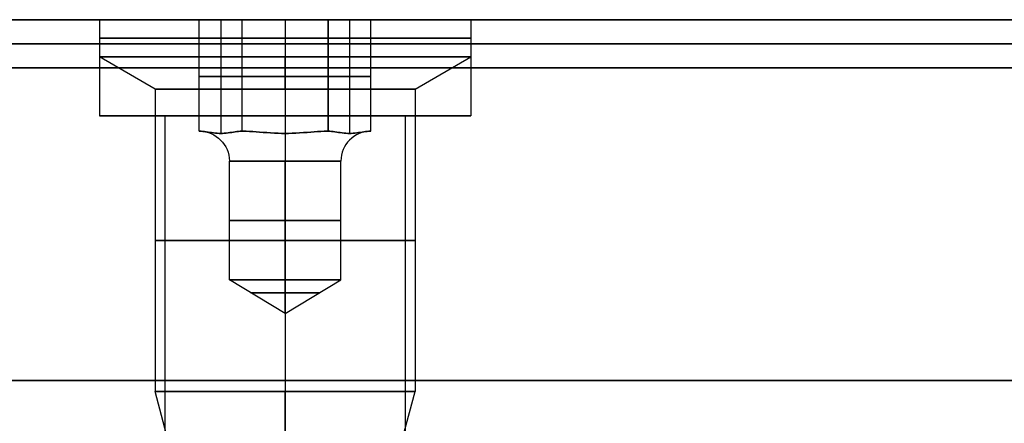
# Model space of a CAD drawing. Header units: millimetres. Extents: x -429 to 422, y -262 to 259.
# Tile 22 of 256: x -409 to -388, y 202 to 210. Entities that reach past the tile are written whole.
import ezdxf

# ---------------------------------------------------------------- set-up
doc = ezdxf.new("R2010")
doc.units = ezdxf.units.MM
doc.layers.add('Default', color=7, linetype='Continuous', true_color=0x000000)

msp = doc.modelspace()

# ---------------------------------------------------------------- linework, layer by layer
at = {"layer": 'Default'}
for p, q in [((-427.127, 210.065, 1342.822), (420.873, 210.065, 1342.822)), ((420.873, 210.065, 772.822), (-427.127, 210.065, 772.822)), ((420.873, 210.065, 1057.822), (-427.127, 210.065, 1057.822)), ((-406.991, 208.065, 880.822), (-405.627, 208.065, 880.822)), ((-403.127, 208.065, 876.959), (-403.127, 208.065, 878.322)), ((-403.127, 208.065, 883.322), (-403.127, 208.065, 884.686)), ((-400.627, 208.065, 880.822), (-399.264, 208.065, 880.822))]:
    msp.add_line(p, q, dxfattribs=at)
at = {"layer": 'Default', "color": 9, "true_color": 0xbebcba}
for p, q in [((-406.991, 210.065, 880.822), (-404.912, 210.065, 880.822)), ((-406.991, 210.065, 880.822), (-406.991, 209.292, 880.822)), ((-404.466, 210.065, 880.049), (-404.466, 207.702, 880.049)), ((-404.466, 210.065, 881.595), (-404.466, 207.702, 881.595)), ((-403.127, 210.065, 879.277), (-403.127, 207.702, 879.277)), ((-403.127, 210.065, 882.368), (-403.127, 207.702, 882.368)), ((-403.127, 210.065, 876.959), (-403.127, 210.065, 879.277)), ((-403.127, 210.065, 882.368), (-403.127, 210.065, 884.686)), ((-403.127, 210.065, 884.686), (-403.127, 209.292, 884.686)), ((-403.127, 210.065, 876.959), (-403.127, 209.292, 876.959)), ((-401.789, 210.065, 881.595), (-401.789, 207.702, 881.595)), ((-401.789, 210.065, 880.049), (-401.789, 207.702, 880.049)), ((-401.343, 210.065, 880.822), (-399.264, 210.065, 880.822)), ((-399.264, 210.065, 880.822), (-399.264, 209.292, 880.822)), ((-405.832, 208.623, 880.822), (-406.991, 209.292, 880.822)), ((-403.127, 208.623, 883.527), (-403.127, 209.292, 884.686)), ((-403.127, 208.623, 878.118), (-403.127, 209.292, 876.959)), ((-400.423, 208.623, 880.822), (-399.264, 209.292, 880.822)), ((-404.912, 208.883, 880.822), (-404.02, 208.883, 879.277)), ((-404.02, 208.883, 882.368), (-404.912, 208.883, 880.822)), ((-404.02, 208.883, 879.277), (-402.235, 208.883, 879.277)), ((-402.235, 208.883, 882.368), (-404.02, 208.883, 882.368)), ((-401.343, 208.883, 880.822), (-402.235, 208.883, 882.368)), ((-402.235, 208.883, 879.277), (-401.343, 208.883, 880.822)), ((-405.832, 208.623, 880.822), (-405.832, 202.338, 880.822)), ((-403.127, 208.623, 883.527), (-403.127, 202.338, 883.527)), ((-403.127, 208.623, 878.118), (-403.127, 202.338, 878.118)), ((-400.423, 208.623, 880.822), (-400.423, 202.338, 880.822)), ((-404.912, 207.747, 880.822), (-404.905, 207.747, 880.822)), ((-404.908, 207.747, 880.829), (-404.908, 207.747, 880.816)), ((-404.023, 207.747, 879.283), (-404.016, 207.747, 879.283)), ((-404.023, 207.747, 882.361), (-404.016, 207.747, 882.361)), ((-404.016, 207.747, 879.283), (-404.016, 207.747, 879.277)), ((-404.016, 207.747, 882.368), (-404.016, 207.747, 882.361)), ((-402.239, 207.747, 879.283), (-402.239, 207.747, 879.277)), ((-402.239, 207.747, 879.283), (-402.231, 207.747, 879.283)), ((-402.239, 207.747, 882.368), (-402.239, 207.747, 882.361)), ((-402.239, 207.747, 882.361), (-402.231, 207.747, 882.361)), ((-401.35, 207.747, 880.822), (-401.343, 207.747, 880.822)), ((-401.347, 207.747, 880.829), (-401.347, 207.747, 880.816)), ((-404.286, 204.656, 880.822), (-404.286, 207.128, 880.822)), ((-403.127, 204.656, 879.663), (-403.127, 207.128, 879.663)), ((-403.127, 204.656, 881.981), (-403.127, 207.128, 881.981)), ((-401.968, 204.656, 880.822), (-401.968, 207.128, 880.822)), ((-403.127, 203.959, 880.822), (-404.286, 204.656, 880.822)), ((-403.127, 203.959, 880.822), (-401.968, 204.656, 880.822)), ((-403.127, 203.959, 880.822), (-403.127, 204.656, 879.663)), ((-403.127, 203.959, 880.822), (-403.127, 204.656, 881.981)), ((-405.347, 200.528, 880.822), (-405.832, 202.338, 880.822)), ((-403.127, 201.024, 883.175), (-403.127, 202.338, 883.527)), ((-403.127, 200.034, 878.735), (-403.127, 202.338, 878.118)), ((-401.18, 199.511, 880.822), (-400.423, 202.338, 880.822))]:
    msp.add_line(p, q, dxfattribs=at)
at = {"layer": 'Default', "color": 9, "true_color": 0xbebcba, "extrusion": (0, -1, 0)}
for centre, radius in [((-403.127, 880.822, -209.678), 3.864), ((-403.127, 880.822, -205.48), 2.705)]:
    msp.add_circle(centre, radius, dxfattribs=at)
at = {"layer": 'Default', "color": 9, "true_color": 0xbebcba, "extrusion": (0, 1, 0)}
for centre, radius in [((403.127, 880.822, 205.892), 1.159), ((403.127, 880.822, 204.389), 0.715)]:
    msp.add_circle(centre, radius, dxfattribs=at)
for centre, radius, start, end in [((403.127, 880.822, 210.065), 3.864, 270, 90), ((403.127, 880.822, 209.292), 3.864, 90, 180), ((403.127, 880.822, 209.292), 3.864, 180, 270), ((403.127, 880.822, 208.623), 2.705, 270, 0), ((403.127, 880.822, 208.623), 2.705, 0, 90), ((403.127, 880.822, 207.747), 1.777, 359.5918, 0.4082), ((403.127, 880.822, 207.747), 1.777, 359.5918, 0.4082), ((403.127, 880.822, 207.747), 1.777, 299.5918, 300.4082), ((403.127, 880.822, 207.747), 1.777, 59.5918, 60.4082), ((403.127, 880.822, 207.747), 1.777, 59.5918, 60.4082), ((403.127, 880.822, 207.747), 1.777, 119.5918, 120.4082), ((403.127, 880.822, 207.747), 1.777, 239.5918, 240.4082), ((403.127, 880.822, 207.747), 1.777, 119.5918, 120.4082), ((403.127, 880.822, 207.747), 1.777, 179.5918, 180.4082), ((403.127, 880.822, 207.747), 1.777, 179.5918, 180.4082), ((403.127, 880.822, 204.656), 1.159, 270, 90), ((403.127, 880.822, 202.338), 2.705, 90, 180), ((403.127, 880.822, 202.338), 2.705, 180, 270)]:
    msp.add_arc(centre, radius, start, end, dxfattribs=at)
at = {"layer": 'Default', "color": 9, "true_color": 0xbebcba, "extrusion": (0, -1, 0)}
for centre, radius, start, end in [((-403.127, 880.822, -210.065), 3.864, 270, 0), ((-403.127, 880.822, -210.065), 3.864, 0, 90), ((-403.127, 880.822, -209.292), 3.864, 90, 180), ((-403.127, 880.822, -209.292), 3.864, 180, 270), ((-403.127, 880.822, -208.623), 2.705, 270, 0), ((-403.127, 880.822, -208.623), 2.705, 0, 90), ((-403.127, 880.822, -207.128), 1.159, 90, 270), ((-403.127, 880.822, -207.128), 1.159, 270, 90), ((-403.127, 880.822, -204.656), 1.159, 0, 90), ((-403.127, 880.822, -204.656), 1.159, 270, 0), ((-403.127, 880.822, -202.338), 2.705, 90, 180), ((-403.127, 880.822, -202.338), 2.705, 180, 270)]:
    msp.add_arc(centre, radius, start, end, dxfattribs=at)
at = {"layer": 'Default', "color": 9, "true_color": 0xbebcba, "extrusion": (0, 0, -1)}
msp.add_arc((404.905, 207.128, -880.822), 0.618, 90, 180, dxfattribs=at)
at = {"layer": 'Default', "color": 9, "true_color": 0xbebcba, "extrusion": (-1, 0, 0)}
msp.add_arc((-207.128, 882.599, 403.127), 0.618, 202.0243, 270, dxfattribs=at)
at = {"layer": 'Default', "color": 9, "true_color": 0xbebcba, "extrusion": (1, 0, 0)}
msp.add_arc((207.128, 879.045, -403.127), 0.618, 22.0243, 90, dxfattribs=at)
at = {"layer": 'Default', "color": 9, "true_color": 0xbebcba}
msp.add_arc((-401.35, 207.128, 880.822), 0.618, 90, 180, dxfattribs=at)
at = {"layer": 'Default'}
for points, knots in [([(-399.264, 210.065, 880.822), (-399.264, 210.065, 884.686), (-403.127, 210.065, 884.686), (-406.991, 210.065, 884.686), (-406.991, 210.065, 880.822), (-406.991, 210.065, 876.959), (-403.127, 210.065, 876.959), (-399.264, 210.065, 876.959), (-399.264, 210.065, 880.822)], [7.853982, 7.853982, 7.853982, 15.707963, 15.707963, 23.561945, 23.561945, 31.415927, 31.415927, 39.269908, 39.269908, 39.269908]), ([(-399.264, 209.065, 880.822), (-399.264, 209.065, 884.686), (-403.127, 209.065, 884.686), (-406.991, 209.065, 884.686), (-406.991, 209.065, 880.822), (-406.991, 209.065, 876.959), (-403.127, 209.065, 876.959), (-399.264, 209.065, 876.959), (-399.264, 209.065, 880.822)], [7.853982, 7.853982, 7.853982, 15.707963, 15.707963, 23.561945, 23.561945, 31.415927, 31.415927, 39.269908, 39.269908, 39.269908]), ([(-399.264, 208.065, 880.822), (-399.264, 208.065, 884.686), (-403.127, 208.065, 884.686), (-406.991, 208.065, 884.686), (-406.991, 208.065, 880.822), (-406.991, 208.065, 876.959), (-403.127, 208.065, 876.959), (-399.264, 208.065, 876.959), (-399.264, 208.065, 880.822)], [7.853982, 7.853982, 7.853982, 15.707963, 15.707963, 23.561945, 23.561945, 31.415927, 31.415927, 39.269908, 39.269908, 39.269908]), ([(-400.627, 208.065, 880.822), (-400.627, 208.065, 883.322), (-403.127, 208.065, 883.322), (-405.627, 208.065, 883.322), (-405.627, 208.065, 880.822), (-405.627, 208.065, 878.322), (-403.127, 208.065, 878.322), (-400.627, 208.065, 878.322), (-400.627, 208.065, 880.822)], [0, 0, 0, 5.497787, 5.497787, 10.995574, 10.995574, 16.493361, 16.493361, 21.991149, 21.991149, 21.991149])]:
    msp.add_rational_spline(points, [1, 0.707106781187, 1, 0.707106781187, 1, 0.707106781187, 1, 0.707106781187, 1], degree=2, knots=knots, dxfattribs=at)
for points in [[(-406.991, 210.065, 880.822), (-406.991, 209.065, 880.822), (-406.991, 208.065, 880.822)], [(-403.127, 210.065, 884.686), (-403.127, 209.065, 884.686), (-403.127, 208.065, 884.686)], [(-403.127, 210.065, 876.959), (-403.127, 209.065, 876.959), (-403.127, 208.065, 876.959)], [(-399.264, 210.065, 880.822), (-399.264, 209.065, 880.822), (-399.264, 208.065, 880.822)], [(-427.127, 209.565, 1343.322), (-3.127, 209.565, 1343.322), (420.873, 209.565, 1343.322)], [(420.873, 209.565, 772.322), (-3.127, 209.565, 772.322), (-427.127, 209.565, 772.322)], [(-427.127, 209.065, 1343.822), (-3.127, 209.065, 1343.822), (420.873, 209.065, 1343.822)], [(420.873, 209.065, 771.822), (-3.127, 209.065, 771.822), (-427.127, 209.065, 771.822)], [(-405.627, 208.065, 880.822), (-405.627, 201.565, 880.822), (-405.627, 195.065, 880.822)], [(-403.127, 208.065, 883.322), (-403.127, 201.565, 883.322), (-403.127, 195.065, 883.322)], [(-403.127, 208.065, 878.322), (-403.127, 201.565, 878.322), (-403.127, 195.065, 878.322)], [(-400.627, 208.065, 880.822), (-400.627, 201.565, 880.822), (-400.627, 195.065, 880.822)], [(-427.127, 202.565, 1343.822), (-3.127, 202.565, 1343.822), (420.873, 202.565, 1343.822)], [(420.873, 202.565, 771.822), (-3.127, 202.565, 771.822), (-427.127, 202.565, 771.822)]]:
    msp.add_open_spline(points, degree=2, dxfattribs=at)
at = {"layer": 'Default', "color": 9, "true_color": 0xbebcba}
for points in [[(-404.912, 210.065, 880.822), (-404.466, 210.065, 880.049), (-404.02, 210.065, 879.277)], [(-404.912, 207.747, 880.822), (-404.912, 208.906, 880.822), (-404.912, 210.065, 880.822)], [(-404.02, 210.065, 882.368), (-404.466, 210.065, 881.595), (-404.912, 210.065, 880.822)], [(-404.02, 210.065, 879.277), (-403.127, 210.065, 879.277), (-402.235, 210.065, 879.277)], [(-404.02, 207.747, 879.277), (-404.02, 208.906, 879.277), (-404.02, 210.065, 879.277)], [(-404.02, 207.747, 882.368), (-404.02, 208.906, 882.368), (-404.02, 210.065, 882.368)], [(-402.235, 210.065, 882.368), (-403.127, 210.065, 882.368), (-404.02, 210.065, 882.368)], [(-402.235, 210.065, 879.277), (-402.235, 208.906, 879.277), (-402.235, 207.747, 879.277)], [(-402.235, 207.747, 882.368), (-402.235, 208.906, 882.368), (-402.235, 210.065, 882.368)], [(-401.343, 210.065, 880.822), (-401.789, 210.065, 881.595), (-402.235, 210.065, 882.368)], [(-402.235, 210.065, 879.277), (-401.789, 210.065, 880.049), (-401.343, 210.065, 880.822)], [(-401.343, 207.747, 880.822), (-401.343, 208.906, 880.822), (-401.343, 210.065, 880.822)], [(-404.912, 207.747, 880.822), (-404.908, 207.747, 880.816), (-404.905, 207.747, 880.81)], [(-404.905, 207.747, 880.835), (-404.908, 207.747, 880.829), (-404.912, 207.747, 880.822)], [(-404.027, 207.747, 879.289), (-404.023, 207.747, 879.283), (-404.02, 207.747, 879.277)], [(-404.02, 207.747, 882.368), (-404.023, 207.747, 882.361), (-404.027, 207.747, 882.355)], [(-404.02, 207.747, 879.277), (-404.012, 207.747, 879.277), (-404.005, 207.747, 879.277)], [(-404.005, 207.747, 882.368), (-404.012, 207.747, 882.368), (-404.02, 207.747, 882.368)], [(-402.25, 207.747, 879.277), (-402.242, 207.747, 879.277), (-402.235, 207.747, 879.277)], [(-402.25, 207.747, 882.368), (-402.242, 207.747, 882.368), (-402.235, 207.747, 882.368)], [(-402.235, 207.747, 882.368), (-402.231, 207.747, 882.361), (-402.228, 207.747, 882.355)], [(-402.235, 207.747, 879.277), (-402.231, 207.747, 879.283), (-402.228, 207.747, 879.289)], [(-401.343, 207.747, 880.822), (-401.347, 207.747, 880.829), (-401.35, 207.747, 880.835)], [(-401.35, 207.747, 880.81), (-401.347, 207.747, 880.816), (-401.343, 207.747, 880.822)]]:
    msp.add_open_spline(points, degree=2, dxfattribs=at)
for points, knots in [([(-404.027, 207.747, 879.289), (-404.07, 207.747, 879.364), (-404.121, 207.741, 879.453), (-404.258, 207.722, 879.69), (-404.371, 207.702, 879.886), (-404.56, 207.702, 880.213), (-404.673, 207.722, 880.409), (-404.81, 207.741, 880.646), (-404.862, 207.747, 880.735), (-404.905, 207.747, 880.81)], [-2.276069, -2.276069, -2.276069, -2.276069, -1.921118, -1.921118, -1.138035, -1.138035, -0.354951, -0.354951, 0, 0, 0, 0]), ([(-404.905, 207.747, 880.835), (-404.862, 207.747, 880.909), (-404.81, 207.741, 880.998), (-404.673, 207.722, 881.235), (-404.56, 207.702, 881.431), (-404.371, 207.702, 881.759), (-404.258, 207.722, 881.954), (-404.121, 207.741, 882.192), (-404.07, 207.747, 882.281), (-404.027, 207.747, 882.355)], [-2.276069, -2.276069, -2.276069, -2.276069, -1.921118, -1.921118, -1.138035, -1.138035, -0.354951, -0.354951, 0, 0, 0, 0]), ([(-403.127, 207.702, 879.277), (-403.316, 207.702, 879.277), (-403.542, 207.722, 879.277), (-403.817, 207.741, 879.277), (-403.919, 207.747, 879.277), (-404.005, 207.747, 879.277)], [-1.138035, -1.138035, -1.138035, -1.138035, -0.354951, -0.354951, 0, 0, 0, 0]), ([(-404.005, 207.747, 882.368), (-403.919, 207.747, 882.368), (-403.817, 207.741, 882.368), (-403.542, 207.722, 882.368), (-403.316, 207.702, 882.368), (-403.127, 207.702, 882.368)], [-2.276069, -2.276069, -2.276069, -2.276069, -1.921118, -1.921118, -1.138035, -1.138035, -1.138035, -1.138035]), ([(-402.25, 207.747, 879.277), (-402.335, 207.747, 879.277), (-402.438, 207.741, 879.277), (-402.712, 207.722, 879.277), (-402.938, 207.702, 879.277), (-403.127, 207.702, 879.277)], [-1.138035, -1.138035, -1.138035, -1.138035, -0.783084, -0.783084, 0, 0, 0, 0]), ([(-403.127, 207.702, 882.368), (-402.938, 207.702, 882.368), (-402.712, 207.722, 882.368), (-402.438, 207.741, 882.368), (-402.335, 207.747, 882.368), (-402.25, 207.747, 882.368)], [-1.138035, -1.138035, -1.138035, -1.138035, -0.354951, -0.354951, 0, 0, 0, 0]), ([(-402.228, 207.747, 882.355), (-402.185, 207.747, 882.281), (-402.134, 207.741, 882.192), (-401.997, 207.722, 881.954), (-401.884, 207.702, 881.759), (-401.694, 207.702, 881.431), (-401.581, 207.722, 881.235), (-401.444, 207.741, 880.998), (-401.393, 207.747, 880.909), (-401.35, 207.747, 880.835)], [-2.276069, -2.276069, -2.276069, -2.276069, -1.921118, -1.921118, -1.138035, -1.138035, -0.354951, -0.354951, 0, 0, 0, 0]), ([(-401.35, 207.747, 880.81), (-401.393, 207.747, 880.735), (-401.444, 207.741, 880.646), (-401.581, 207.722, 880.409), (-401.694, 207.702, 880.213), (-401.884, 207.702, 879.886), (-401.997, 207.722, 879.69), (-402.134, 207.741, 879.453), (-402.185, 207.747, 879.364), (-402.228, 207.747, 879.289)], [-2.276069, -2.276069, -2.276069, -2.276069, -1.921118, -1.921118, -1.138035, -1.138035, -0.354951, -0.354951, 0, 0, 0, 0])]:
    msp.add_open_spline(points, degree=3, knots=knots, dxfattribs=at)

doc.saveas('drawing.dxf')
